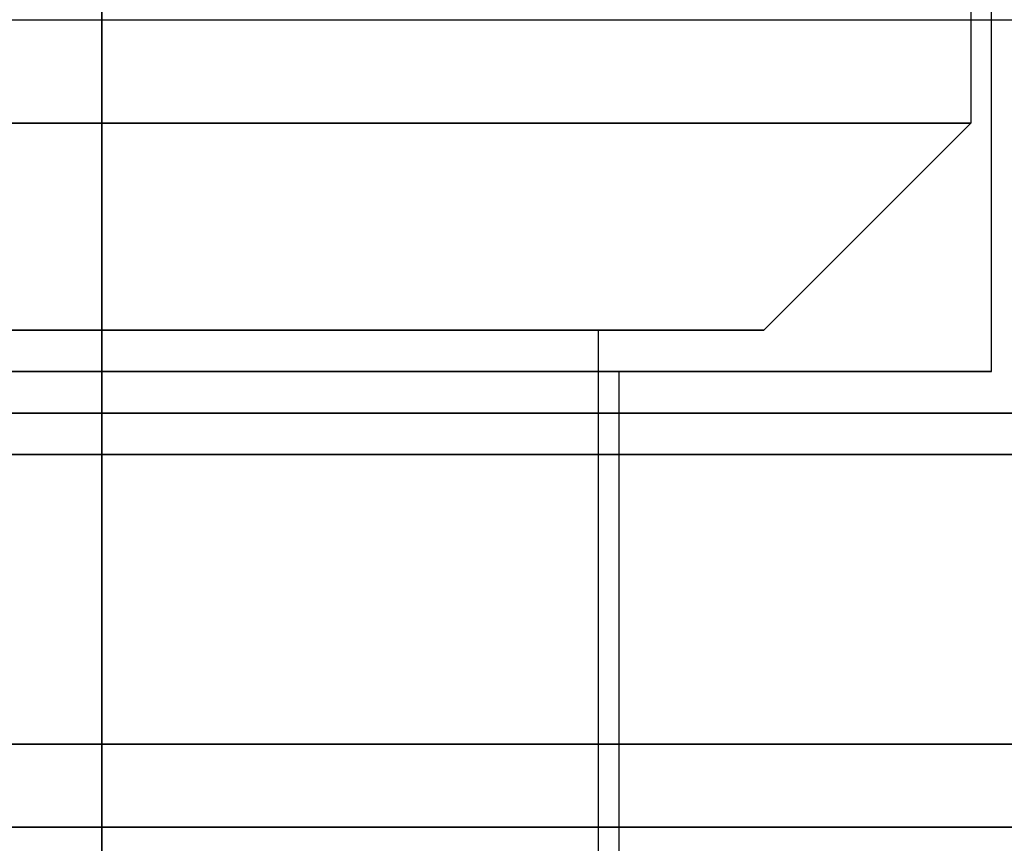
# Model space of a CAD drawing. Header units: millimetres. Extents: x 0 to 322, y -110 to 60.
# Tile 226 of 256: x 296.9 to 299.28, y -90.94 to -88.95. Entities that reach past the tile are written whole.
import ezdxf

# ---------------------------------------------------------------- set-up
doc = ezdxf.new("R2010")
doc.units = ezdxf.units.MM
doc.layers.add('Layer 01', color=7, linetype='Continuous', true_color=0x000000)

msp = doc.modelspace()

# ---------------------------------------------------------------- linework, layer by layer
at = {"layer": 'Layer 01'}
for p, q in [((299.2, -86.9, 18.5), (299.2, -89.2, 18.5)), ((299.25, -89.8, 18.5), (299.25, -87.9, 18.5)), ((275.55, -88.95, -0.45), (305.45, -88.95, -0.45)), ((275.55, -88.95, 37.45), (305.45, -88.95, 37.45)), ((298.7, -89.7, 18.5), (299.2, -89.2, 18.5)), ((297.1, -89.7, 16.9), (297.1, -89.7, 17.3)), ((297.1, -89.7, 19.7), (297.1, -89.7, 20.1)), ((298.3, -106.2, 18.5), (298.3, -89.7, 18.5)), ((298.7, -89.7, 18.5), (298.3, -89.7, 18.5)), ((297.1, -89.8, 16.35), (297.1, -89.8, 17.25)), ((297.1, -89.8, 19.75), (297.1, -89.8, 20.65)), ((298.35, -92.7, 18.5), (298.35, -89.8, 18.5)), ((298.35, -89.8, 18.5), (299.25, -89.8, 18.5))]:
    msp.add_line(p, q, dxfattribs=at)
at = {"layer": 'Layer 01', "extrusion": (0, 1, 0)}
for centre, radius, start, end in [((-297.1, 18.5, -89.2), 2.1, 270, 90), ((-297.1, 18.5, -89.2), 2.1, 90, 270), ((-297.1, 18.5, -89.7), 1.6, 270, 90), ((-297.1, 18.5, -89.7), 1.6, 90, 270), ((-297.1, 18.5, -89.8), 2.15, 270, 90), ((-290.5, 18.5, -90), 11.95, 90, 270), ((-290.5, 18.5, -90.7), 11.25, 90, 270)]:
    msp.add_arc(centre, radius, start, end, dxfattribs=at)
at = {"layer": 'Layer 01', "extrusion": (0, -1, 0)}
for centre, radius, start, end in [((297.1, 18.5, 89.7), 1.2, 90, 270), ((297.1, 18.5, 89.7), 1.2, 270, 90), ((297.1, 18.5, 89.8), 1.25, 90, 270), ((297.1, 18.5, 89.8), 1.25, 270, 90), ((297.1, 18.5, 89.8), 2.15, 270, 90), ((290.5, 18.5, 89.9), 13.425, 273.4163, 90), ((290.5, 18.5, 90.9), 15.8559, 270, 90)]:
    msp.add_arc(centre, radius, start, end, dxfattribs=at)
at = {"layer": 'Layer 01', "extrusion": (3.91909e-17, 1, -5.89011e-16)}
msp.add_arc((-290.5, 18.5, -89.9), 12.05, 90, 266.19333, dxfattribs=at)
at = {"layer": 'Layer 01'}
for points in [[(297.1, -86.9, 20.6), (297.1, -88.05, 20.6), (297.1, -89.2, 20.6)], [(297.1, -89.2, 16.4), (297.1, -88.05, 16.4), (297.1, -86.9, 16.4)], [(297.1, -87.9, 16.35), (297.1, -88.85, 16.35), (297.1, -89.8, 16.35)], [(297.1, -89.8, 20.65), (297.1, -88.85, 20.65), (297.1, -87.9, 20.65)], [(297.1, -89.7, 16.9), (297.1, -89.45, 16.65), (297.1, -89.2, 16.4)], [(297.1, -89.2, 20.6), (297.1, -89.45, 20.35), (297.1, -89.7, 20.1)], [(297.1, -106.2, 17.3), (297.1, -97.95, 17.3), (297.1, -89.7, 17.3)], [(297.1, -89.7, 19.7), (297.1, -97.95, 19.7), (297.1, -106.2, 19.7)], [(297.1, -89.8, 17.25), (297.1, -91.25, 17.25), (297.1, -92.7, 17.25)], [(297.1, -92.7, 19.75), (297.1, -91.25, 19.75), (297.1, -89.8, 19.75)], [(275.55, -90.9, -0.45), (290.5, -90.9, -0.45), (305.45, -90.9, -0.45)], [(305.45, -90.9, 37.45), (290.5, -90.9, 37.45), (275.55, -90.9, 37.45)]]:
    msp.add_open_spline(points, degree=2, dxfattribs=at)

doc.saveas('drawing.dxf')
